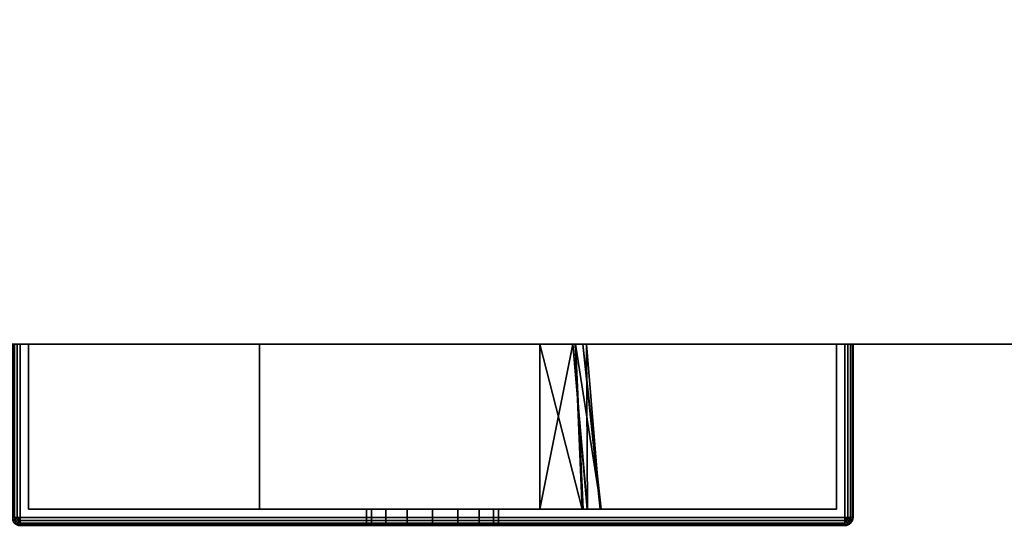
# Model space of a CAD drawing. Header units: millimetres. Extents: x -309 to 8059, y -96 to 57.
# Tile 70 of 99: x 5521 to 5581, y -50 to -20. Entities that reach past the tile are written whole.
import ezdxf

# ---------------------------------------------------------------- set-up
doc = ezdxf.new("R2010")
doc.units = ezdxf.units.MM
doc.layers.add('151', color=7, linetype='Continuous', true_color=0xffffff)

# ---------------------------------------------------------------- blocks, each defined once
blk = doc.blocks.new('UG_SURFACE_001')
at = {"layer": '151', "color": 251, "linetype": 'Continuous', "lineweight": 35}
for points in [[(5520.538, -39.3, 999.809), (5520.538, -49.8, 999.809), (5520.5, -49.8, 1000), (5520.5, -39.3, 1000)], [(5520.5, -49.8, 1050), (5520.5, -39.3, 1050), (5520.5, -39.3, 1000), (5520.5, -49.8, 1000)], [(5520.5, -39.3, 1050), (5520.5, -49.8, 1050), (5520.538, -49.8, 1050.191), (5520.538, -39.3, 1050.191)], [(5521.5, -39.3, 1049.5), (5521.5, -39.3, 1000.5), (5520.5, -39.3, 1000), (5520.5, -39.3, 1050)], [(5521.5, -39.3, 1000.5), (5520.647, -39.3, 999.646), (5520.538, -39.3, 999.809), (5520.5, -39.3, 1000)], [(5520.5, -39.3, 1050), (5520.538, -39.3, 1050.191), (5520.647, -39.3, 1050.354), (5521.5, -39.3, 1049.5)], [(5520.647, -39.3, 999.646), (5520.647, -49.8, 999.646), (5520.538, -49.8, 999.809), (5520.538, -39.3, 999.809)], [(5520.538, -39.3, 1050.191), (5520.538, -49.8, 1050.191), (5520.647, -49.8, 1050.354), (5520.647, -39.3, 1050.354)], [(5520.809, -39.3, 999.538), (5520.809, -49.8, 999.538), (5520.647, -49.8, 999.646), (5520.647, -39.3, 999.646)], [(5520.647, -39.3, 1050.354), (5520.647, -49.8, 1050.354), (5520.809, -49.8, 1050.462), (5520.809, -39.3, 1050.462)], [(5521, -39.3, 999.5), (5520.809, -39.3, 999.538), (5520.647, -39.3, 999.646), (5521.5, -39.3, 1000.5)], [(5521.5, -39.3, 1049.5), (5520.647, -39.3, 1050.354), (5520.809, -39.3, 1050.462), (5521, -39.3, 1050.5)], [(5521, -39.3, 999.5), (5521, -49.8, 999.5), (5520.809, -49.8, 999.538), (5520.809, -39.3, 999.538)], [(5520.809, -39.3, 1050.462), (5520.809, -49.8, 1050.462), (5521, -49.8, 1050.5), (5521, -39.3, 1050.5)], [(5571, -39.3, 999.5), (5571, -49.8, 999.5), (5521, -49.8, 999.5), (5521, -39.3, 999.5)], [(5571, -49.8, 1050.5), (5571, -39.3, 1050.5), (5521, -39.3, 1050.5), (5521, -49.8, 1050.5)], [(5521.5, -39.3, 1000.5), (5570.5, -39.3, 1000.5), (5571, -39.3, 999.5), (5521, -39.3, 999.5)], [(5570.5, -39.3, 1049.5), (5521.5, -39.3, 1049.5), (5521, -39.3, 1050.5), (5571, -39.3, 1050.5)], [(5521.5, -39.3, 1049.5), (5521.5, -49.3, 1049.5), (5521.5, -49.3, 1000.5), (5521.5, -39.3, 1000.5)], [(5570.5, -39.3, 1049.5), (5570.5, -49.3, 1049.5), (5521.5, -49.3, 1049.5), (5521.5, -39.3, 1049.5)], [(5521.5, -39.3, 1000.5), (5521.5, -49.3, 1000.5), (5570.5, -49.3, 1000.5), (5570.5, -39.3, 1000.5)], [(5570.5, -39.3, 1000.5), (5570.5, -39.3, 1049.5), (5571.5, -39.3, 1050), (5571.5, -39.3, 1000)], [(5570.5, -39.3, 1049.5), (5571.353, -39.3, 1050.354), (5571.462, -39.3, 1050.191), (5571.5, -39.3, 1050)], [(5570.5, -39.3, 1000.5), (5571.353, -39.3, 999.646), (5571.191, -39.3, 999.538), (5571, -39.3, 999.5)], [(5571, -39.3, 1050.5), (5571.191, -39.3, 1050.462), (5571.353, -39.3, 1050.354), (5570.5, -39.3, 1049.5)], [(5571.5, -39.3, 1000), (5571.462, -39.3, 999.809), (5571.353, -39.3, 999.646), (5570.5, -39.3, 1000.5)], [(5570.5, -39.3, 1000.5), (5570.5, -49.3, 1000.5), (5570.5, -49.3, 1049.5), (5570.5, -39.3, 1049.5)], [(5571.191, -39.3, 999.538), (5571.191, -49.8, 999.538), (5571, -49.8, 999.5), (5571, -39.3, 999.5)], [(5571, -39.3, 1050.5), (5571, -49.8, 1050.5), (5571.191, -49.8, 1050.462), (5571.191, -39.3, 1050.462)], [(5571.353, -39.3, 999.646), (5571.353, -49.8, 999.646), (5571.191, -49.8, 999.538), (5571.191, -39.3, 999.538)], [(5571.191, -39.3, 1050.462), (5571.191, -49.8, 1050.462), (5571.353, -49.8, 1050.354), (5571.353, -39.3, 1050.354)], [(5571.462, -39.3, 999.809), (5571.462, -49.8, 999.809), (5571.353, -49.8, 999.646), (5571.353, -39.3, 999.646)], [(5571.353, -39.3, 1050.354), (5571.353, -49.8, 1050.354), (5571.462, -49.8, 1050.191), (5571.462, -39.3, 1050.191)], [(5571.5, -39.3, 1000), (5571.5, -49.8, 1000), (5571.462, -49.8, 999.809), (5571.462, -39.3, 999.809)], [(5571.462, -39.3, 1050.191), (5571.462, -49.8, 1050.191), (5571.5, -49.8, 1050), (5571.5, -39.3, 1050)], [(5571.5, -39.3, 1050), (5571.5, -49.8, 1050), (5571.5, -49.8, 1000), (5571.5, -39.3, 1000)], [(5521.5, -49.3, 1000.5), (5544.469, -49.3, 1014.305), (5546, -49.3, 1014)], [(5521.5, -49.3, 1000.5), (5521.5, -49.3, 1049.5), (5542, -49.3, 1032), (5542, -49.3, 1018)], [(5546, -49.3, 1014), (5547.531, -49.3, 1014.305), (5570.5, -49.3, 1000.5), (5521.5, -49.3, 1000.5)], [(5521.5, -49.3, 1049.5), (5542.305, -49.3, 1033.531), (5542, -49.3, 1032)], [(5521.5, -49.3, 1000.5), (5543.171, -49.3, 1015.172), (5544.469, -49.3, 1014.305)], [(5542, -49.3, 1018), (5542.305, -49.3, 1016.469), (5521.5, -49.3, 1000.5)], [(5521.5, -49.3, 1049.5), (5543.171, -49.3, 1034.828), (5542.305, -49.3, 1033.531)], [(5542.305, -49.3, 1016.469), (5543.171, -49.3, 1015.172), (5521.5, -49.3, 1000.5)], [(5521.5, -49.3, 1049.5), (5570.5, -49.3, 1049.5), (5546, -49.3, 1036), (5544.469, -49.3, 1035.696)], [(5544.469, -49.3, 1035.696), (5543.171, -49.3, 1034.828), (5521.5, -49.3, 1049.5)], [(5542, -49.3, 1018), (5542, -50.3, 1018), (5542.305, -50.3, 1016.469), (5542.305, -49.3, 1016.469)], [(5542.305, -49.3, 1033.531), (5542.305, -50.3, 1033.531), (5542, -50.3, 1032), (5542, -49.3, 1032)], [(5542, -49.3, 1032), (5542, -50.3, 1032), (5542, -50.3, 1018), (5542, -49.3, 1018)], [(5542.305, -49.3, 1016.469), (5542.305, -50.3, 1016.469), (5543.171, -50.3, 1015.172), (5543.171, -49.3, 1015.172)], [(5543.171, -49.3, 1034.828), (5543.171, -50.3, 1034.828), (5542.305, -50.3, 1033.531), (5542.305, -49.3, 1033.531)], [(5543.171, -49.3, 1015.172), (5543.171, -50.3, 1015.172), (5544.469, -50.3, 1014.305), (5544.469, -49.3, 1014.305)], [(5544.469, -49.3, 1035.696), (5544.469, -50.3, 1035.696), (5543.171, -50.3, 1034.828), (5543.171, -49.3, 1034.828)], [(5544.469, -49.3, 1014.305), (5544.469, -50.3, 1014.305), (5546, -50.3, 1014), (5546, -49.3, 1014)], [(5546, -49.3, 1036), (5546, -50.3, 1036), (5544.469, -50.3, 1035.696), (5544.469, -49.3, 1035.696)], [(5547.531, -49.3, 1035.696), (5546, -49.3, 1036), (5570.5, -49.3, 1049.5)], [(5546, -49.3, 1014), (5546, -50.3, 1014), (5547.531, -50.3, 1014.305), (5547.531, -49.3, 1014.305)], [(5547.531, -49.3, 1035.696), (5547.531, -50.3, 1035.696), (5546, -50.3, 1036), (5546, -49.3, 1036)], [(5570.5, -49.3, 1049.5), (5548.829, -49.3, 1034.828), (5547.531, -49.3, 1035.696)], [(5547.531, -49.3, 1014.305), (5548.829, -49.3, 1015.172), (5570.5, -49.3, 1000.5)], [(5547.531, -49.3, 1014.305), (5547.531, -50.3, 1014.305), (5548.829, -50.3, 1015.172), (5548.829, -49.3, 1015.172)], [(5548.829, -49.3, 1034.828), (5548.829, -50.3, 1034.828), (5547.531, -50.3, 1035.696), (5547.531, -49.3, 1035.696)], [(5570.5, -49.3, 1000.5), (5548.829, -49.3, 1015.172), (5549.695, -49.3, 1016.469)], [(5549.695, -49.3, 1033.531), (5548.829, -49.3, 1034.828), (5570.5, -49.3, 1049.5)], [(5548.829, -49.3, 1015.172), (5548.829, -50.3, 1015.172), (5549.695, -50.3, 1016.469), (5549.695, -49.3, 1016.469)], [(5549.695, -49.3, 1033.531), (5549.695, -50.3, 1033.531), (5548.829, -50.3, 1034.828), (5548.829, -49.3, 1034.828)], [(5570.5, -49.3, 1000.5), (5549.695, -49.3, 1016.469), (5550, -49.3, 1018)], [(5550, -49.3, 1032), (5549.695, -49.3, 1033.531), (5570.5, -49.3, 1049.5)], [(5549.695, -49.3, 1016.469), (5549.695, -50.3, 1016.469), (5550, -50.3, 1018), (5550, -49.3, 1018)], [(5550, -49.3, 1032), (5550, -50.3, 1032), (5549.695, -50.3, 1033.531), (5549.695, -49.3, 1033.531)], [(5570.5, -49.3, 1049.5), (5570.5, -49.3, 1000.5), (5550, -49.3, 1018), (5550, -49.3, 1032)], [(5550, -49.3, 1018), (5550, -50.3, 1018), (5550, -50.3, 1032), (5550, -49.3, 1032)], [(5520.538, -49.991, 1000), (5520.5, -49.8, 1000), (5520.538, -49.8, 999.809), (5520.573, -49.977, 999.809)], [(5520.538, -49.991, 1000), (5520.538, -49.991, 1050), (5520.5, -49.8, 1050), (5520.5, -49.8, 1000)], [(5520.573, -49.977, 1050.191), (5520.538, -49.8, 1050.191), (5520.5, -49.8, 1050), (5520.538, -49.991, 1050)], [(5520.573, -49.977, 999.809), (5520.538, -49.8, 999.809), (5520.647, -49.8, 999.646), (5520.673, -49.935, 999.646)], [(5520.673, -49.935, 1050.354), (5520.647, -49.8, 1050.354), (5520.538, -49.8, 1050.191), (5520.573, -49.977, 1050.191)], [(5520.647, -50.154, 1000), (5520.538, -49.991, 1000), (5520.573, -49.977, 999.809), (5520.673, -50.127, 999.809)], [(5520.673, -50.127, 1050.191), (5520.573, -49.977, 1050.191), (5520.538, -49.991, 1050), (5520.647, -50.154, 1050)], [(5520.647, -50.154, 1000), (5520.647, -50.154, 1050), (5520.538, -49.991, 1050), (5520.538, -49.991, 1000)], [(5520.673, -50.127, 999.809), (5520.573, -49.977, 999.809), (5520.673, -49.935, 999.646), (5520.75, -50.05, 999.646)], [(5520.75, -50.05, 1050.354), (5520.673, -49.935, 1050.354), (5520.573, -49.977, 1050.191), (5520.673, -50.127, 1050.191)], [(5520.673, -49.935, 999.646), (5520.647, -49.8, 999.646), (5520.809, -49.8, 999.538), (5520.823, -49.873, 999.538)], [(5520.823, -49.873, 1050.462), (5520.809, -49.8, 1050.462), (5520.647, -49.8, 1050.354), (5520.673, -49.935, 1050.354)], [(5520.809, -50.262, 1000), (5520.647, -50.154, 1000), (5520.673, -50.127, 999.809), (5520.823, -50.227, 999.809)], [(5520.823, -50.227, 1050.191), (5520.673, -50.127, 1050.191), (5520.647, -50.154, 1050), (5520.809, -50.262, 1050)], [(5520.809, -50.262, 1000), (5520.809, -50.262, 1050), (5520.647, -50.154, 1050), (5520.647, -50.154, 1000)], [(5520.75, -50.05, 999.646), (5520.673, -49.935, 999.646), (5520.823, -49.873, 999.538), (5520.864, -49.935, 999.538)], [(5520.864, -49.935, 1050.462), (5520.823, -49.873, 1050.462), (5520.673, -49.935, 1050.354), (5520.75, -50.05, 1050.354)], [(5520.823, -50.227, 999.809), (5520.673, -50.127, 999.809), (5520.75, -50.05, 999.646), (5520.864, -50.127, 999.646)], [(5520.864, -50.127, 1050.354), (5520.75, -50.05, 1050.354), (5520.673, -50.127, 1050.191), (5520.823, -50.227, 1050.191)], [(5520.864, -50.127, 999.646), (5520.75, -50.05, 999.646), (5520.864, -49.935, 999.538), (5520.927, -49.977, 999.538)], [(5520.927, -49.977, 1050.462), (5520.864, -49.935, 1050.462), (5520.75, -50.05, 1050.354), (5520.864, -50.127, 1050.354)], [(5520.823, -49.873, 999.538), (5520.809, -49.8, 999.538), (5521, -49.8, 999.5)], [(5521, -49.8, 1050.5), (5520.809, -49.8, 1050.462), (5520.823, -49.873, 1050.462)], [(5520.864, -49.935, 999.538), (5520.823, -49.873, 999.538), (5521, -49.8, 999.5)], [(5521, -49.8, 1050.5), (5520.823, -49.873, 1050.462), (5520.864, -49.935, 1050.462)], [(5521, -50.262, 999.809), (5520.823, -50.227, 999.809), (5520.864, -50.127, 999.646), (5521, -50.154, 999.646)], [(5521, -50.154, 1050.354), (5520.864, -50.127, 1050.354), (5520.823, -50.227, 1050.191), (5521, -50.262, 1050.191)], [(5520.927, -49.977, 999.538), (5520.864, -49.935, 999.538), (5521, -49.8, 999.5)], [(5521, -49.8, 1050.5), (5520.864, -49.935, 1050.462), (5520.927, -49.977, 1050.462)], [(5521, -50.154, 999.646), (5520.864, -50.127, 999.646), (5520.927, -49.977, 999.538), (5521, -49.991, 999.538)], [(5521, -49.991, 1050.462), (5520.927, -49.977, 1050.462), (5520.864, -50.127, 1050.354), (5521, -50.154, 1050.354)], [(5521, -49.991, 999.538), (5520.927, -49.977, 999.538), (5521, -49.8, 999.5)], [(5521, -49.8, 1050.5), (5520.927, -49.977, 1050.462), (5521, -49.991, 1050.462)], [(5571, -49.991, 999.538), (5521, -49.991, 999.538), (5521, -49.8, 999.5), (5571, -49.8, 999.5)], [(5521, -49.991, 1050.462), (5571, -49.991, 1050.462), (5571, -49.8, 1050.5), (5521, -49.8, 1050.5)], [(5571, -50.154, 999.646), (5521, -50.154, 999.646), (5521, -49.991, 999.538), (5571, -49.991, 999.538)], [(5521, -50.154, 1050.354), (5571, -50.154, 1050.354), (5571, -49.991, 1050.462), (5521, -49.991, 1050.462)], [(5571, -50.262, 999.809), (5521, -50.262, 999.809), (5521, -50.154, 999.646), (5571, -50.154, 999.646)], [(5521, -50.262, 1050.191), (5571, -50.262, 1050.191), (5571, -50.154, 1050.354), (5521, -50.154, 1050.354)], [(5571.191, -49.8, 999.538), (5571.177, -49.873, 999.538), (5571, -49.8, 999.5)], [(5571.177, -49.873, 999.538), (5571.136, -49.935, 999.538), (5571, -49.8, 999.5)], [(5571.136, -49.935, 999.538), (5571.073, -49.977, 999.538), (5571, -49.8, 999.5)], [(5571.073, -49.977, 999.538), (5571, -49.991, 999.538), (5571, -49.8, 999.5)], [(5571, -49.8, 1050.5), (5571.177, -49.873, 1050.462), (5571.191, -49.8, 1050.462)], [(5571, -49.8, 1050.5), (5571.136, -49.935, 1050.462), (5571.177, -49.873, 1050.462)], [(5571, -49.8, 1050.5), (5571.073, -49.977, 1050.462), (5571.136, -49.935, 1050.462)], [(5571, -49.8, 1050.5), (5571, -49.991, 1050.462), (5571.073, -49.977, 1050.462)], [(5571.136, -50.127, 999.646), (5571, -50.154, 999.646), (5571, -49.991, 999.538), (5571.073, -49.977, 999.538)], [(5571.073, -49.977, 1050.462), (5571, -49.991, 1050.462), (5571, -50.154, 1050.354), (5571.136, -50.127, 1050.354)], [(5571.177, -50.227, 999.809), (5571, -50.262, 999.809), (5571, -50.154, 999.646), (5571.136, -50.127, 999.646)], [(5571.136, -50.127, 1050.354), (5571, -50.154, 1050.354), (5571, -50.262, 1050.191), (5571.177, -50.227, 1050.191)], [(5571.25, -50.05, 999.646), (5571.136, -50.127, 999.646), (5571.073, -49.977, 999.538), (5571.136, -49.935, 999.538)], [(5571.136, -49.935, 1050.462), (5571.073, -49.977, 1050.462), (5571.136, -50.127, 1050.354), (5571.25, -50.05, 1050.354)], [(5571.327, -49.935, 999.646), (5571.25, -50.05, 999.646), (5571.136, -49.935, 999.538), (5571.177, -49.873, 999.538)], [(5571.177, -49.873, 1050.462), (5571.136, -49.935, 1050.462), (5571.25, -50.05, 1050.354), (5571.327, -49.935, 1050.354)], [(5571.327, -50.127, 999.809), (5571.177, -50.227, 999.809), (5571.136, -50.127, 999.646), (5571.25, -50.05, 999.646)], [(5571.25, -50.05, 1050.354), (5571.136, -50.127, 1050.354), (5571.177, -50.227, 1050.191), (5571.327, -50.127, 1050.191)], [(5571.353, -49.8, 999.646), (5571.327, -49.935, 999.646), (5571.177, -49.873, 999.538), (5571.191, -49.8, 999.538)], [(5571.191, -49.8, 1050.462), (5571.177, -49.873, 1050.462), (5571.327, -49.935, 1050.354), (5571.353, -49.8, 1050.354)], [(5571.353, -50.154, 1000), (5571.191, -50.262, 1000), (5571.177, -50.227, 999.809), (5571.327, -50.127, 999.809)], [(5571.327, -50.127, 1050.191), (5571.177, -50.227, 1050.191), (5571.191, -50.262, 1050), (5571.353, -50.154, 1050)], [(5571.191, -50.262, 1050), (5571.191, -50.262, 1000), (5571.353, -50.154, 1000), (5571.353, -50.154, 1050)], [(5571.427, -49.977, 999.809), (5571.327, -50.127, 999.809), (5571.25, -50.05, 999.646), (5571.327, -49.935, 999.646)], [(5571.327, -49.935, 1050.354), (5571.25, -50.05, 1050.354), (5571.327, -50.127, 1050.191), (5571.427, -49.977, 1050.191)], [(5571.462, -49.8, 999.809), (5571.427, -49.977, 999.809), (5571.327, -49.935, 999.646), (5571.353, -49.8, 999.646)], [(5571.353, -49.8, 1050.354), (5571.327, -49.935, 1050.354), (5571.427, -49.977, 1050.191), (5571.462, -49.8, 1050.191)], [(5571.462, -49.991, 1000), (5571.353, -50.154, 1000), (5571.327, -50.127, 999.809), (5571.427, -49.977, 999.809)], [(5571.427, -49.977, 1050.191), (5571.327, -50.127, 1050.191), (5571.353, -50.154, 1050), (5571.462, -49.991, 1050)], [(5571.353, -50.154, 1050), (5571.353, -50.154, 1000), (5571.462, -49.991, 1000), (5571.462, -49.991, 1050)], [(5571.5, -49.8, 1000), (5571.462, -49.991, 1000), (5571.427, -49.977, 999.809), (5571.462, -49.8, 999.809)], [(5571.462, -49.8, 1050.191), (5571.427, -49.977, 1050.191), (5571.462, -49.991, 1050), (5571.5, -49.8, 1050)], [(5571.462, -49.991, 1050), (5571.462, -49.991, 1000), (5571.5, -49.8, 1000), (5571.5, -49.8, 1050)], [(5521, -50.3, 1000), (5520.809, -50.262, 1000), (5520.823, -50.227, 999.809), (5521, -50.262, 999.809)], [(5521, -50.262, 1050.191), (5520.823, -50.227, 1050.191), (5520.809, -50.262, 1050), (5521, -50.3, 1050)], [(5521, -50.3, 1000), (5521, -50.3, 1050), (5520.809, -50.262, 1050), (5520.809, -50.262, 1000)], [(5571, -50.3, 1000), (5521, -50.3, 1000), (5521, -50.262, 999.809), (5571, -50.262, 999.809)], [(5521, -50.3, 1050), (5571, -50.3, 1050), (5571, -50.262, 1050.191), (5521, -50.262, 1050.191)], [(5521, -50.3, 1050), (5544.469, -50.3, 1035.696), (5546, -50.3, 1036)], [(5521, -50.3, 1050), (5521, -50.3, 1000), (5542, -50.3, 1018), (5542, -50.3, 1032)], [(5546, -50.3, 1036), (5547.531, -50.3, 1035.696), (5571, -50.3, 1050), (5521, -50.3, 1050)], [(5521, -50.3, 1000), (5542.305, -50.3, 1016.469), (5542, -50.3, 1018)], [(5521, -50.3, 1050), (5543.171, -50.3, 1034.828), (5544.469, -50.3, 1035.696)], [(5542, -50.3, 1032), (5542.305, -50.3, 1033.531), (5521, -50.3, 1050)], [(5521, -50.3, 1000), (5543.171, -50.3, 1015.172), (5542.305, -50.3, 1016.469)], [(5542.305, -50.3, 1033.531), (5543.171, -50.3, 1034.828), (5521, -50.3, 1050)], [(5521, -50.3, 1000), (5571, -50.3, 1000), (5546, -50.3, 1014), (5544.469, -50.3, 1014.305)], [(5544.469, -50.3, 1014.305), (5543.171, -50.3, 1015.172), (5521, -50.3, 1000)], [(5547.531, -50.3, 1014.305), (5546, -50.3, 1014), (5571, -50.3, 1000)], [(5571, -50.3, 1000), (5548.829, -50.3, 1015.172), (5547.531, -50.3, 1014.305)], [(5547.531, -50.3, 1035.696), (5548.829, -50.3, 1034.828), (5571, -50.3, 1050)], [(5571, -50.3, 1050), (5548.829, -50.3, 1034.828), (5549.695, -50.3, 1033.531)], [(5549.695, -50.3, 1016.469), (5548.829, -50.3, 1015.172), (5571, -50.3, 1000)], [(5571, -50.3, 1050), (5549.695, -50.3, 1033.531), (5550, -50.3, 1032)], [(5550, -50.3, 1018), (5549.695, -50.3, 1016.469), (5571, -50.3, 1000)], [(5550, -50.3, 1032), (5550, -50.3, 1018), (5571, -50.3, 1000), (5571, -50.3, 1050)], [(5571.191, -50.262, 1000), (5571, -50.3, 1000), (5571, -50.262, 999.809), (5571.177, -50.227, 999.809)], [(5571.177, -50.227, 1050.191), (5571, -50.262, 1050.191), (5571, -50.3, 1050), (5571.191, -50.262, 1050)], [(5571, -50.3, 1050), (5571, -50.3, 1000), (5571.191, -50.262, 1000), (5571.191, -50.262, 1050)]]:
    blk.add_3dface(points, dxfattribs=at)
blk = doc.blocks.new('UG_SURFACE_002')
at = {"layer": '151', "color": 251, "linetype": 'Continuous', "lineweight": 35}
for points in [[(5521.5, -39.3, 1128.5), (5521.5, -39.3, 1079.5), (5520.5, -39.3, 1079), (5520.5, -39.3, 1129)], [(5521.5, -39.3, 1079.5), (5520.647, -39.3, 1078.646), (5520.538, -39.3, 1078.809), (5520.5, -39.3, 1079)], [(5520.5, -39.3, 1129), (5520.538, -39.3, 1129.191), (5520.647, -39.3, 1129.354), (5521.5, -39.3, 1128.5)], [(5521, -39.3, 1078.5), (5520.809, -39.3, 1078.538), (5520.647, -39.3, 1078.646), (5521.5, -39.3, 1079.5)], [(5521.5, -39.3, 1128.5), (5520.647, -39.3, 1129.354), (5520.809, -39.3, 1129.462), (5521, -39.3, 1129.5)], [(5520.809, -39.3, 1129.462), (5520.809, -49.8, 1129.462), (5521, -49.8, 1129.5), (5521, -39.3, 1129.5)], [(5521, -39.3, 1078.5), (5521, -49.8, 1078.5), (5520.809, -49.8, 1078.538), (5520.809, -39.3, 1078.538)], [(5521, -39.3, 1129.5), (5521, -49.8, 1129.5), (5571, -49.8, 1129.5), (5571, -39.3, 1129.5)], [(5571, -39.3, 1078.5), (5571, -49.8, 1078.5), (5521, -49.8, 1078.5), (5521, -39.3, 1078.5)], [(5521.5, -39.3, 1079.5), (5570.5, -39.3, 1079.5), (5571, -39.3, 1078.5), (5521, -39.3, 1078.5)], [(5570.5, -39.3, 1128.5), (5521.5, -39.3, 1128.5), (5521, -39.3, 1129.5), (5571, -39.3, 1129.5)], [(5521.5, -39.3, 1128.5), (5521.5, -49.3, 1128.5), (5521.5, -49.3, 1079.5), (5521.5, -39.3, 1079.5)], [(5570.5, -39.3, 1128.5), (5570.5, -49.3, 1128.5), (5521.5, -49.3, 1128.5), (5521.5, -39.3, 1128.5)], [(5521.5, -39.3, 1079.5), (5521.5, -49.3, 1079.5), (5570.5, -49.3, 1079.5), (5570.5, -39.3, 1079.5)], [(5535.5, -49.3, 1115), (5552.5, -49.3, 1115), (5552.5, -39.3, 1115), (5535.5, -39.3, 1115)], [(5535.5, -39.3, 1093), (5535.5, -39.3, 1115), (5555.12, -39.3, 1104.029), (5554.663, -39.3, 1098.1)], [(5535.5, -39.3, 1115), (5552.5, -39.3, 1115), (5554.513, -39.3, 1109.114)], [(5554.513, -39.3, 1109.114), (5555.328, -39.3, 1106.728), (5555.12, -39.3, 1104.029), (5535.5, -39.3, 1115)], [(5554.663, -39.3, 1098.1), (5554.657, -39.3, 1098.013), (5552.5, -39.3, 1093), (5535.5, -39.3, 1093)], [(5535.5, -49.3, 1093), (5535.5, -49.3, 1115), (5535.5, -39.3, 1115), (5535.5, -39.3, 1093)], [(5552.5, -49.3, 1093), (5535.5, -49.3, 1093), (5535.5, -39.3, 1093), (5552.5, -39.3, 1093)], [(5554.513, -39.3, 1109.114), (5552.5, -39.3, 1115), (5552.5, -49.3, 1115)], [(5552.5, -49.3, 1115), (5555.382, -49.3, 1109.506), (5554.513, -39.3, 1109.114)], [(5552.5, -39.3, 1093), (5554.657, -39.3, 1098.013), (5555.067, -49.3, 1097.592)], [(5555.067, -49.3, 1097.592), (5552.5, -49.3, 1093), (5552.5, -39.3, 1093)], [(5555.328, -39.3, 1106.728), (5554.513, -39.3, 1109.114), (5555.4, -49.3, 1109.376)], [(5555.382, -49.3, 1109.506), (5555.4, -49.3, 1109.376), (5554.513, -39.3, 1109.114)], [(5554.657, -39.3, 1098.013), (5555.138, -49.3, 1097.957), (5555.067, -49.3, 1097.592)], [(5554.657, -39.3, 1098.013), (5554.663, -39.3, 1098.1), (5555.138, -49.3, 1097.957)], [(5554.663, -39.3, 1098.1), (5555.12, -39.3, 1104.029), (5556.235, -49.3, 1103.545)], [(5556.235, -49.3, 1103.545), (5555.138, -49.3, 1097.957), (5554.663, -39.3, 1098.1)], [(5556.171, -49.3, 1103.99), (5555.12, -39.3, 1104.029), (5555.328, -39.3, 1106.728)], [(5555.12, -39.3, 1104.029), (5556.171, -49.3, 1103.99), (5556.235, -49.3, 1103.545)], [(5555.328, -39.3, 1106.728), (5555.4, -49.3, 1109.376), (5556.171, -49.3, 1103.99)], [(5570.5, -39.3, 1079.5), (5570.5, -39.3, 1128.5), (5571.5, -39.3, 1129), (5571.5, -39.3, 1079)], [(5570.5, -39.3, 1128.5), (5571.353, -39.3, 1129.354), (5571.462, -39.3, 1129.191), (5571.5, -39.3, 1129)], [(5570.5, -39.3, 1079.5), (5571.353, -39.3, 1078.646), (5571.191, -39.3, 1078.538), (5571, -39.3, 1078.5)], [(5571, -39.3, 1129.5), (5571.191, -39.3, 1129.462), (5571.353, -39.3, 1129.354), (5570.5, -39.3, 1128.5)], [(5571.5, -39.3, 1079), (5571.462, -39.3, 1078.809), (5571.353, -39.3, 1078.646), (5570.5, -39.3, 1079.5)], [(5570.5, -39.3, 1079.5), (5570.5, -49.3, 1079.5), (5570.5, -49.3, 1128.5), (5570.5, -39.3, 1128.5)], [(5571, -39.3, 1129.5), (5571, -49.8, 1129.5), (5571.191, -49.8, 1129.462), (5571.191, -39.3, 1129.462)], [(5571.191, -39.3, 1078.538), (5571.191, -49.8, 1078.538), (5571, -49.8, 1078.5), (5571, -39.3, 1078.5)], [(5571.191, -39.3, 1129.462), (5571.191, -49.8, 1129.462), (5571.353, -49.8, 1129.354), (5571.353, -39.3, 1129.354)], [(5571.353, -39.3, 1078.646), (5571.353, -49.8, 1078.646), (5571.191, -49.8, 1078.538), (5571.191, -39.3, 1078.538)], [(5571.353, -39.3, 1129.354), (5571.353, -49.8, 1129.354), (5571.462, -49.8, 1129.191), (5571.462, -39.3, 1129.191)], [(5571.462, -39.3, 1078.809), (5571.462, -49.8, 1078.809), (5571.353, -49.8, 1078.646), (5571.353, -39.3, 1078.646)], [(5571.462, -39.3, 1129.191), (5571.462, -49.8, 1129.191), (5571.5, -49.8, 1129), (5571.5, -39.3, 1129)], [(5571.5, -39.3, 1079), (5571.5, -49.8, 1079), (5571.462, -49.8, 1078.809), (5571.462, -39.3, 1078.809)], [(5571.5, -49.8, 1079), (5571.5, -39.3, 1079), (5571.5, -39.3, 1129), (5571.5, -49.8, 1129)], [(5570.5, -49.3, 1079.5), (5521.5, -49.3, 1079.5), (5535.5, -49.3, 1093), (5552.5, -49.3, 1093)], [(5521.5, -49.3, 1079.5), (5521.5, -49.3, 1128.5), (5535.5, -49.3, 1115), (5535.5, -49.3, 1093)], [(5521.5, -49.3, 1128.5), (5570.5, -49.3, 1128.5), (5552.5, -49.3, 1115), (5535.5, -49.3, 1115)], [(5570.5, -49.3, 1079.5), (5552.5, -49.3, 1093), (5555.067, -49.3, 1097.592)], [(5555.382, -49.3, 1109.506), (5552.5, -49.3, 1115), (5570.5, -49.3, 1128.5)], [(5570.5, -49.3, 1079.5), (5555.067, -49.3, 1097.592), (5555.138, -49.3, 1097.957)], [(5555.138, -49.3, 1097.957), (5556.235, -49.3, 1103.545), (5570.5, -49.3, 1079.5)], [(5555.4, -49.3, 1109.376), (5555.382, -49.3, 1109.506), (5570.5, -49.3, 1128.5)], [(5570.5, -49.3, 1128.5), (5556.171, -49.3, 1103.99), (5555.4, -49.3, 1109.376)], [(5570.5, -49.3, 1128.5), (5570.5, -49.3, 1079.5), (5556.235, -49.3, 1103.545), (5556.171, -49.3, 1103.99)], [(5521, -49.8, 1129.5), (5520.809, -49.8, 1129.462), (5520.823, -49.873, 1129.462)], [(5520.823, -49.873, 1078.538), (5520.809, -49.8, 1078.538), (5521, -49.8, 1078.5)], [(5521, -49.8, 1129.5), (5520.823, -49.873, 1129.462), (5520.864, -49.935, 1129.462)], [(5520.864, -49.935, 1078.538), (5520.823, -49.873, 1078.538), (5521, -49.8, 1078.5)], [(5521, -50.154, 1129.354), (5520.864, -50.127, 1129.354), (5520.823, -50.227, 1129.191), (5521, -50.262, 1129.191)], [(5521, -50.262, 1078.809), (5520.823, -50.227, 1078.809), (5520.864, -50.127, 1078.646), (5521, -50.154, 1078.646)], [(5521, -49.8, 1129.5), (5520.864, -49.935, 1129.462), (5520.927, -49.977, 1129.462)], [(5520.927, -49.977, 1078.538), (5520.864, -49.935, 1078.538), (5521, -49.8, 1078.5)], [(5521, -49.991, 1129.462), (5520.927, -49.977, 1129.462), (5520.864, -50.127, 1129.354), (5521, -50.154, 1129.354)], [(5521, -50.154, 1078.646), (5520.864, -50.127, 1078.646), (5520.927, -49.977, 1078.538), (5521, -49.991, 1078.538)], [(5521, -49.8, 1129.5), (5520.927, -49.977, 1129.462), (5521, -49.991, 1129.462)], [(5521, -49.991, 1078.538), (5520.927, -49.977, 1078.538), (5521, -49.8, 1078.5)], [(5521, -49.991, 1129.462), (5571, -49.991, 1129.462), (5571, -49.8, 1129.5), (5521, -49.8, 1129.5)], [(5571, -49.991, 1078.538), (5521, -49.991, 1078.538), (5521, -49.8, 1078.5), (5571, -49.8, 1078.5)], [(5521, -50.154, 1129.354), (5571, -50.154, 1129.354), (5571, -49.991, 1129.462), (5521, -49.991, 1129.462)], [(5571, -50.154, 1078.646), (5521, -50.154, 1078.646), (5521, -49.991, 1078.538), (5571, -49.991, 1078.538)], [(5521, -50.262, 1129.191), (5571, -50.262, 1129.191), (5571, -50.154, 1129.354), (5521, -50.154, 1129.354)], [(5571, -50.262, 1078.809), (5521, -50.262, 1078.809), (5521, -50.154, 1078.646), (5571, -50.154, 1078.646)], [(5571, -49.8, 1129.5), (5571.177, -49.873, 1129.462), (5571.191, -49.8, 1129.462)], [(5571, -49.8, 1129.5), (5571.136, -49.935, 1129.462), (5571.177, -49.873, 1129.462)], [(5571, -49.8, 1129.5), (5571.073, -49.977, 1129.462), (5571.136, -49.935, 1129.462)], [(5571, -49.8, 1129.5), (5571, -49.991, 1129.462), (5571.073, -49.977, 1129.462)], [(5571.191, -49.8, 1078.538), (5571.177, -49.873, 1078.538), (5571, -49.8, 1078.5)], [(5571.177, -49.873, 1078.538), (5571.136, -49.935, 1078.538), (5571, -49.8, 1078.5)], [(5571.136, -49.935, 1078.538), (5571.073, -49.977, 1078.538), (5571, -49.8, 1078.5)], [(5571.073, -49.977, 1078.538), (5571, -49.991, 1078.538), (5571, -49.8, 1078.5)], [(5571.073, -49.977, 1129.462), (5571, -49.991, 1129.462), (5571, -50.154, 1129.354), (5571.136, -50.127, 1129.354)], [(5571.136, -50.127, 1078.646), (5571, -50.154, 1078.646), (5571, -49.991, 1078.538), (5571.073, -49.977, 1078.538)], [(5571.136, -50.127, 1129.354), (5571, -50.154, 1129.354), (5571, -50.262, 1129.191), (5571.177, -50.227, 1129.191)], [(5571.177, -50.227, 1078.809), (5571, -50.262, 1078.809), (5571, -50.154, 1078.646), (5571.136, -50.127, 1078.646)], [(5571.136, -49.935, 1129.462), (5571.073, -49.977, 1129.462), (5571.136, -50.127, 1129.354), (5571.25, -50.05, 1129.354)], [(5571.25, -50.05, 1078.646), (5571.136, -50.127, 1078.646), (5571.073, -49.977, 1078.538), (5571.136, -49.935, 1078.538)], [(5571.177, -49.873, 1129.462), (5571.136, -49.935, 1129.462), (5571.25, -50.05, 1129.354), (5571.327, -49.935, 1129.354)], [(5571.327, -49.935, 1078.646), (5571.25, -50.05, 1078.646), (5571.136, -49.935, 1078.538), (5571.177, -49.873, 1078.538)], [(5571.25, -50.05, 1129.354), (5571.136, -50.127, 1129.354), (5571.177, -50.227, 1129.191), (5571.327, -50.127, 1129.191)], [(5571.327, -50.127, 1078.809), (5571.177, -50.227, 1078.809), (5571.136, -50.127, 1078.646), (5571.25, -50.05, 1078.646)], [(5571.191, -49.8, 1129.462), (5571.177, -49.873, 1129.462), (5571.327, -49.935, 1129.354), (5571.353, -49.8, 1129.354)], [(5571.353, -49.8, 1078.646), (5571.327, -49.935, 1078.646), (5571.177, -49.873, 1078.538), (5571.191, -49.8, 1078.538)], [(5571.327, -50.127, 1129.191), (5571.177, -50.227, 1129.191), (5571.191, -50.262, 1129), (5571.353, -50.154, 1129)], [(5571.353, -50.154, 1079), (5571.191, -50.262, 1079), (5571.177, -50.227, 1078.809), (5571.327, -50.127, 1078.809)], [(5571.191, -50.262, 1129), (5571.191, -50.262, 1079), (5571.353, -50.154, 1079), (5571.353, -50.154, 1129)], [(5571.327, -49.935, 1129.354), (5571.25, -50.05, 1129.354), (5571.327, -50.127, 1129.191), (5571.427, -49.977, 1129.191)], [(5571.427, -49.977, 1078.809), (5571.327, -50.127, 1078.809), (5571.25, -50.05, 1078.646), (5571.327, -49.935, 1078.646)], [(5571.353, -49.8, 1129.354), (5571.327, -49.935, 1129.354), (5571.427, -49.977, 1129.191), (5571.462, -49.8, 1129.191)], [(5571.462, -49.8, 1078.809), (5571.427, -49.977, 1078.809), (5571.327, -49.935, 1078.646), (5571.353, -49.8, 1078.646)], [(5571.427, -49.977, 1129.191), (5571.327, -50.127, 1129.191), (5571.353, -50.154, 1129), (5571.462, -49.991, 1129)], [(5571.462, -49.991, 1079), (5571.353, -50.154, 1079), (5571.327, -50.127, 1078.809), (5571.427, -49.977, 1078.809)], [(5571.353, -50.154, 1129), (5571.353, -50.154, 1079), (5571.462, -49.991, 1079), (5571.462, -49.991, 1129)], [(5571.462, -49.8, 1129.191), (5571.427, -49.977, 1129.191), (5571.462, -49.991, 1129), (5571.5, -49.8, 1129)], [(5571.5, -49.8, 1079), (5571.462, -49.991, 1079), (5571.427, -49.977, 1078.809), (5571.462, -49.8, 1078.809)], [(5571.462, -49.991, 1129), (5571.462, -49.991, 1079), (5571.5, -49.8, 1079), (5571.5, -49.8, 1129)], [(5521, -50.262, 1129.191), (5520.823, -50.227, 1129.191), (5520.809, -50.262, 1129), (5521, -50.3, 1129)], [(5521, -50.3, 1079), (5520.809, -50.262, 1079), (5520.823, -50.227, 1078.809), (5521, -50.262, 1078.809)], [(5521, -50.3, 1079), (5521, -50.3, 1129), (5520.809, -50.262, 1129), (5520.809, -50.262, 1079)], [(5521, -50.3, 1129), (5571, -50.3, 1129), (5571, -50.262, 1129.191), (5521, -50.262, 1129.191)], [(5571, -50.3, 1079), (5521, -50.3, 1079), (5521, -50.262, 1078.809), (5571, -50.262, 1078.809)], [(5571.177, -50.227, 1129.191), (5571, -50.262, 1129.191), (5571, -50.3, 1129), (5571.191, -50.262, 1129)], [(5571.191, -50.262, 1079), (5571, -50.3, 1079), (5571, -50.262, 1078.809), (5571.177, -50.227, 1078.809)], [(5571, -50.3, 1129), (5571, -50.3, 1079), (5571.191, -50.262, 1079), (5571.191, -50.262, 1129)]]:
    blk.add_3dface(points, dxfattribs=at)
blk = doc.blocks.new('UG_SURFACE_019')
at = {"layer": '151', "color": 252, "linetype": 'Continuous', "lineweight": 35}
for points in [[(6509, -39.3, 2017), (6509, 0, 2017), (5491, 0, 2017), (5491, -39.3, 2017)], [(5491, -39.3), (5491, 0), (6509, 0), (6509, -39.3)], [(6509, -39.3), (6509, -39.3, 2017), (5491, -39.3, 2017), (5491, -39.3)]]:
    blk.add_3dface(points, dxfattribs=at)

msp = doc.modelspace()

# ---------------------------------------------------------------- linework, layer by layer
at = {"layer": '151', "color": 252, "linetype": 'Continuous', "lineweight": 35}
for p, q in [((5491, -39.3), (6509, -39.3)), ((5491, -39.3, 2017), (6509, -39.3, 2017))]:
    msp.add_line(p, q, dxfattribs=at)
at = {"layer": '151', "color": 251, "linetype": 'Continuous', "lineweight": 35}
for p, q in [((5571, -39.3, 1078.5), (5521, -39.3, 1078.5)), ((5521, -39.3, 1050.5), (5571, -39.3, 1050.5)), ((5571, -39.3, 999.5), (5521, -39.3, 999.5)), ((5521, -39.3, 1129.5), (5571, -39.3, 1129.5)), ((5521, -39.3, 1129.5), (5521, -49.8, 1129.5)), ((5521, -49.8, 1078.5), (5521, -39.3, 1078.5)), ((5521, -39.3, 1050.5), (5521, -49.8, 1050.5)), ((5521, -49.8, 999.5), (5521, -39.3, 999.5)), ((5521.5, -39.3, 1128.5), (5570.5, -39.3, 1128.5)), ((5521.5, -49.3, 1128.5), (5521.5, -39.3, 1128.5)), ((5521.5, -39.3, 1079.5), (5521.5, -39.3, 1128.5)), ((5521.5, -49.3, 1079.5), (5521.5, -39.3, 1079.5)), ((5570.5, -39.3, 1079.5), (5521.5, -39.3, 1079.5)), ((5521.5, -49.3, 1000.5), (5521.5, -39.3, 1000.5)), ((5521.5, -39.3, 1049.5), (5570.5, -39.3, 1049.5)), ((5521.5, -39.3, 1000.5), (5521.5, -39.3, 1049.5)), ((5570.5, -39.3, 1000.5), (5521.5, -39.3, 1000.5)), ((5521.5, -49.3, 1049.5), (5521.5, -39.3, 1049.5)), ((5535.5, -39.3, 1115), (5552.5, -39.3, 1115)), ((5552.5, -39.3, 1093), (5535.5, -39.3, 1093)), ((5535.5, -39.3, 1093), (5535.5, -39.3, 1115)), ((5535.5, -39.3, 1093), (5535.5, -49.3, 1093)), ((5535.5, -39.3, 1115), (5535.5, -49.3, 1115)), ((5552.5, -39.3, 1115), (5552.5, -49.3, 1115)), ((5570.5, -49.3, 1128.5), (5570.5, -39.3, 1128.5)), ((5570.5, -39.3, 1128.5), (5570.5, -39.3, 1079.5)), ((5570.5, -49.3, 1079.5), (5570.5, -39.3, 1079.5)), ((5570.5, -39.3, 1049.5), (5570.5, -39.3, 1000.5)), ((5570.5, -49.3, 1049.5), (5570.5, -39.3, 1049.5)), ((5570.5, -49.3, 1000.5), (5570.5, -39.3, 1000.5)), ((5571, -39.3, 1078.5), (5571, -49.8, 1078.5)), ((5571, -49.8, 1129.5), (5571, -39.3, 1129.5)), ((5571, -49.8, 1050.5), (5571, -39.3, 1050.5)), ((5571, -39.3, 999.5), (5571, -49.8, 999.5)), ((5571.5, -39.3, 1129), (5571.5, -39.3, 1079)), ((5571.5, -39.3, 1050), (5571.5, -39.3, 1000)), ((5571.5, -49.8, 1079), (5571.5, -39.3, 1079)), ((5571.5, -39.3, 1129), (5571.5, -49.8, 1129)), ((5571.5, -39.3, 1050), (5571.5, -49.8, 1050)), ((5571.5, -49.8, 1000), (5571.5, -39.3, 1000)), ((5571.5, -49.8, 1079), (5571.5, -39.3, 1079)), ((5570.5, -49.3, 1079.5), (5521.5, -49.3, 1079.5)), ((5521.5, -49.3, 1128.5), (5570.5, -49.3, 1128.5)), ((5521.5, -49.3, 1079.5), (5521.5, -49.3, 1128.5)), ((5570.5, -49.3, 1000.5), (5521.5, -49.3, 1000.5)), ((5521.5, -49.3, 1049.5), (5570.5, -49.3, 1049.5)), ((5521.5, -49.3, 1000.5), (5521.5, -49.3, 1049.5)), ((5535.5, -49.3, 1093), (5535.5, -49.3, 1115)), ((5535.5, -49.3, 1115), (5552.5, -49.3, 1115)), ((5552.5, -49.3, 1093), (5535.5, -49.3, 1093)), ((5542, -49.3, 1018), (5542, -49.3, 1032)), ((5542, -49.3, 1018), (5542, -50.3, 1018)), ((5542, -49.3, 1032), (5542, -50.3, 1032)), ((5550, -49.3, 1032), (5550, -50.3, 1032)), ((5550, -49.3, 1032), (5550, -49.3, 1018)), ((5550, -49.3, 1018), (5550, -50.3, 1018)), ((5570.5, -49.3, 1128.5), (5570.5, -49.3, 1079.5)), ((5570.5, -49.3, 1049.5), (5570.5, -49.3, 1000.5)), ((5521, -49.8, 1129.5), (5571, -49.8, 1129.5)), ((5571, -49.8, 1078.5), (5521, -49.8, 1078.5)), ((5571, -49.8, 999.5), (5521, -49.8, 999.5)), ((5521, -49.8, 1050.5), (5571, -49.8, 1050.5)), ((5571.5, -49.8, 1129), (5571.5, -49.8, 1079)), ((5571.5, -49.8, 1050), (5571.5, -49.8, 1000))]:
    msp.add_line(p, q, dxfattribs=at)
at = {"layer": '151', "color": 251, "linetype": 'Continuous', "lineweight": 35, "extrusion": (0, 1, 0)}
for centre, radius, start, end in [((-5521, 1079, -39.3), 0.5, 270, 0), ((-5521, 1129, -39.3), 0.5, 0, 90), ((-5521, 1000, -39.3), 0.5, 270, 0), ((-5521, 1050, -39.3), 0.5, 0, 90), ((-5571, 1129, -39.3), 0.5, 90, 180), ((-5571, 1079, -39.3), 0.5, 180, 270), ((-5571, 1000, -39.3), 0.5, 180, 270), ((-5571, 1050, -39.3), 0.5, 90, 180), ((-5546, 1032, -49.3), 4, 0, 180), ((-5546, 1018, -49.3), 4, 180, 0), ((-5571, 1079, -49.8), 0.5, 180, 270), ((-5571, 1050, -49.8), 0.5, 90, 180)]:
    msp.add_arc(centre, radius, start, end, dxfattribs=at)
at = {"layer": '151', "color": 251, "linetype": 'Continuous', "lineweight": 35, "extrusion": (0, 0, -1)}
for centre, start, end in [((-5521, -49.8, -1079), 270, 0), ((-5521, -49.8, -1129), 270, 0), ((-5571, -49.8, -1129), 180, 270), ((-5571, -49.8, -1079), 180, 270)]:
    msp.add_arc(centre, 0.5, start, end, dxfattribs=at)
at = {"layer": '151', "color": 251, "linetype": 'Continuous', "lineweight": 35, "extrusion": (0, -1, 0)}
for centre, start, end in [((5521, 1079, 49.8), 180, 270), ((5521, 1129, 49.8), 90, 180), ((5521, 1050, 49.8), 90, 180), ((5521, 1000, 49.8), 180, 270), ((5571, 1129, 49.8), 0, 90), ((5571, 1000, 49.8), 270, 0)]:
    msp.add_arc(centre, 0.5, start, end, dxfattribs=at)
at = {"layer": '151', "color": 251, "linetype": 'Continuous', "lineweight": 35}
for centre, start, end in [((5521, -49.8, 1050), 180, 270), ((5521, -49.8, 1000), 180, 270), ((5571, -49.8, 1050), 270, 0), ((5571, -49.8, 1000), 270, 0)]:
    msp.add_arc(centre, 0.5, start, end, dxfattribs=at)
at = {"layer": '151', "color": 251, "linetype": 'Continuous', "lineweight": 35, "extrusion": (1, 0, 0)}
for centre, start, end in [((-49.8, 1079, 5521), 180, 270), ((-49.8, 1129, 5521), 90, 180), ((-49.8, 1050, 5521), 90, 180), ((-49.8, 1000, 5521), 180, 270), ((-49.8, 1079, 5571), 180, 270), ((-49.8, 1129, 5571), 90, 180), ((-49.8, 1000, 5571), 180, 270), ((-49.8, 1050, 5571), 90, 180)]:
    msp.add_arc(centre, 0.5, start, end, dxfattribs=at)
at = {"layer": '151', "color": 251, "linetype": 'Continuous', "lineweight": 35}
for points, degree in [([(5552.5, -39.3, 1115), (5553.477, -39.3, 1113.343), (5554.979, -39.3, 1109.766), (5555.765, -39.3, 1104), (5554.979, -39.3, 1098.234), (5553.477, -39.3, 1094.657), (5552.5, -39.3, 1093)], 3), ([(5552.5, -39.3, 1093), (5552.5, -49.3, 1093)], 1), ([(5552.5, -49.3, 1115), (5553.09, -49.3, 1114.235), (5554.154, -49.3, 1112.597), (5555.343, -49.3, 1109.882), (5556.075, -49.3, 1106.987), (5556.323, -49.3, 1104), (5556.075, -49.3, 1101.013), (5555.343, -49.3, 1098.118), (5554.154, -49.3, 1095.403), (5553.09, -49.3, 1093.765), (5552.5, -49.3, 1093)], 3)]:
    msp.add_open_spline(points, degree=degree, dxfattribs=at)

# ---------------------------------------------------------------- block references
at = {"layer": '151', "color": 252, "linetype": 'Continuous', "lineweight": 35}
msp.add_blockref('UG_SURFACE_019', (0, 0), dxfattribs=at)
at = {"layer": '151', "color": 251, "linetype": 'Continuous', "lineweight": 35}
for name in ['UG_SURFACE_001', 'UG_SURFACE_002']:
    msp.add_blockref(name, (0, 0), dxfattribs=at)

doc.saveas('drawing.dxf')
